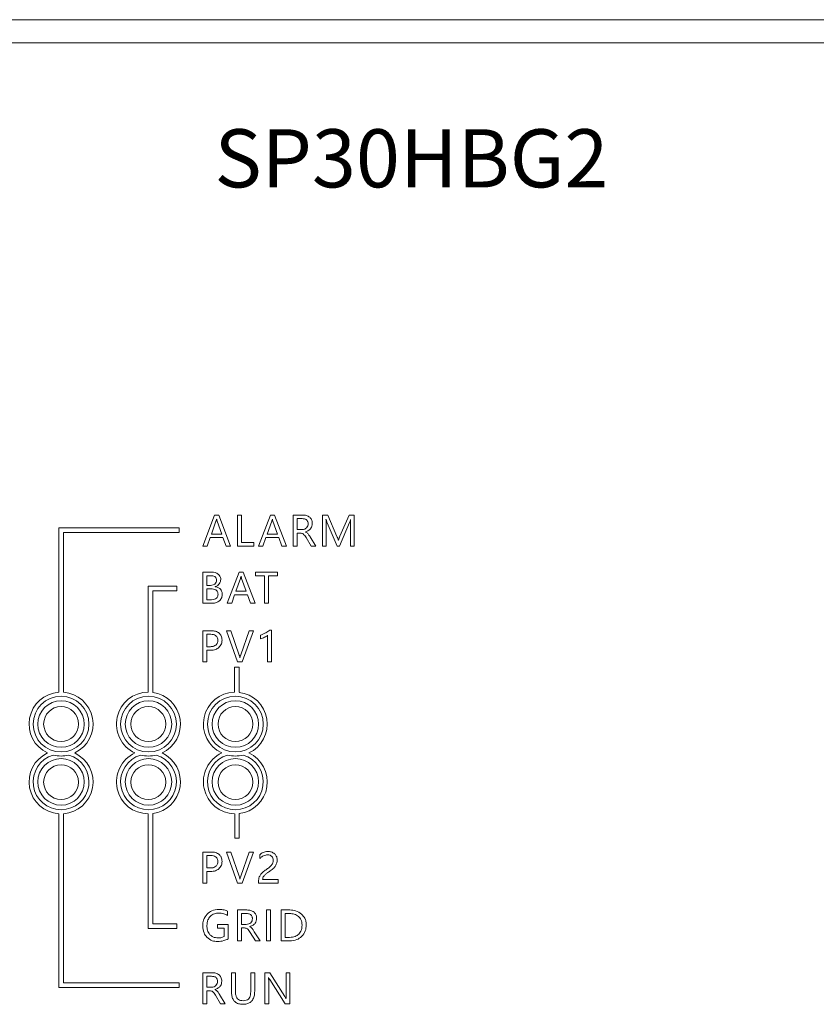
# Model space of a CAD drawing. Header units: millimetres. Extents: x -1555 to -959, y 252 to 1266.
# Tile 18 of 24: x -1233 to -1164, y 443 to 527. Entities that reach past the tile are written whole.
import ezdxf

# ---------------------------------------------------------------- set-up
doc = ezdxf.new("R2010")
doc.units = ezdxf.units.MM

msp = doc.modelspace()

# ---------------------------------------------------------------- linework, layer by layer
at = {"color": 0, "linetype": 'ByBlock', "lineweight": 5}
for p, q in [((-1479.618, 527.268), (-1039.618, 527.268)), ((-1041.618, 525.268), (-1477.618, 525.268)), ((-1216.127, 484.646), (-1217.14, 481.978)), ((-1215.76, 484.646), (-1216.127, 484.646)), ((-1214.747, 481.978), (-1215.76, 484.646)), ((-1214.154, 484.646), (-1214.154, 481.978)), ((-1213.81, 484.646), (-1214.154, 484.646)), ((-1213.81, 482.283), (-1213.81, 484.646)), ((-1211.322, 484.646), (-1212.335, 481.978)), ((-1210.955, 484.646), (-1211.322, 484.646)), ((-1209.942, 481.978), (-1210.955, 484.646)), ((-1209.349, 484.646), (-1209.349, 481.978)), ((-1208.539, 484.646), (-1209.349, 484.646)), ((-1206.38, 484.646), (-1206.845, 484.646)), ((-1206.845, 484.646), (-1206.845, 481.978)), ((-1205.595, 482.817), (-1206.38, 484.646)), ((-1204.541, 484.646), (-1205.34, 482.824)), ((-1204.099, 484.646), (-1204.541, 484.646)), ((-1204.099, 481.978), (-1204.099, 484.646)), ((-1215.998, 484.119), (-1216.397, 483.01)), ((-1215.947, 484.305), (-1215.955, 484.305)), ((-1215.504, 483.01), (-1215.906, 484.119)), ((-1211.193, 484.119), (-1211.592, 483.01)), ((-1211.142, 484.305), (-1211.15, 484.305)), ((-1210.699, 483.01), (-1211.101, 484.119)), ((-1209.006, 484.344), (-1209.006, 483.402)), ((-1208.595, 484.344), (-1209.006, 484.344)), ((-1206.535, 484.27), (-1206.524, 484.27)), ((-1206.517, 481.978), (-1206.517, 483.729)), ((-1206.445, 483.986), (-1205.57, 481.978)), ((-1205.379, 481.978), (-1204.502, 484.001)), ((-1204.44, 483.745), (-1204.44, 481.978)), ((-1204.423, 484.27), (-1204.414, 484.27)), ((-1229.528, 483.555), (-1229.528, 469.409)), ((-1219.166, 483.555), (-1229.528, 483.555)), ((-1229.128, 483.155), (-1219.166, 483.155)), ((-1229.128, 469.409), (-1229.128, 483.155)), ((-1219.166, 483.155), (-1219.166, 483.555)), ((-1216.397, 483.01), (-1215.504, 483.01)), ((-1211.592, 483.01), (-1210.699, 483.01)), ((-1209.006, 483.402), (-1208.601, 483.402)), ((-1209.006, 481.978), (-1209.006, 483.101)), ((-1209.006, 483.101), (-1208.758, 483.101)), ((-1208.302, 483.204), (-1208.302, 483.213)), ((-1216.761, 481.978), (-1216.505, 482.708)), ((-1216.505, 482.708), (-1215.397, 482.708)), ((-1215.397, 482.708), (-1215.126, 481.978)), ((-1212.751, 482.283), (-1213.81, 482.283)), ((-1212.751, 481.978), (-1212.751, 482.283)), ((-1211.956, 481.978), (-1211.7, 482.708)), ((-1211.7, 482.708), (-1210.593, 482.708)), ((-1210.593, 482.708), (-1210.321, 481.978)), ((-1208.254, 482.718), (-1207.812, 481.978)), ((-1207.407, 481.978), (-1207.905, 482.777)), ((-1205.465, 482.489), (-1205.477, 482.489)), ((-1217.14, 481.978), (-1216.761, 481.978)), ((-1215.126, 481.978), (-1214.747, 481.978)), ((-1214.154, 481.978), (-1212.751, 481.978)), ((-1212.335, 481.978), (-1211.956, 481.978)), ((-1210.321, 481.978), (-1209.942, 481.978)), ((-1209.349, 481.978), (-1209.006, 481.978)), ((-1207.812, 481.978), (-1207.407, 481.978)), ((-1206.845, 481.978), (-1206.517, 481.978)), ((-1205.57, 481.978), (-1205.379, 481.978)), ((-1204.44, 481.978), (-1204.099, 481.978)), ((-1216.359, 479.731), (-1217.14, 479.731)), ((-1217.14, 479.731), (-1217.14, 477.063)), ((-1214.017, 479.731), (-1215.03, 477.063)), ((-1213.649, 479.731), (-1214.017, 479.731)), ((-1212.637, 477.063), (-1213.649, 479.731)), ((-1210.71, 479.731), (-1212.586, 479.731)), ((-1212.586, 479.731), (-1212.586, 479.425)), ((-1210.71, 479.425), (-1210.71, 479.731)), ((-1216.454, 479.43), (-1216.797, 479.43)), ((-1216.797, 479.43), (-1216.797, 478.594)), ((-1213.888, 479.205), (-1214.286, 478.095)), ((-1213.836, 479.39), (-1213.845, 479.39)), ((-1213.394, 478.095), (-1213.795, 479.205)), ((-1212.586, 479.425), (-1211.822, 479.425)), ((-1211.822, 479.425), (-1211.822, 477.063)), ((-1211.477, 479.425), (-1210.71, 479.425)), ((-1211.477, 477.063), (-1211.477, 479.425)), ((-1221.835, 478.528), (-1221.835, 469.416)), ((-1219.366, 478.528), (-1221.835, 478.528)), ((-1221.435, 478.128), (-1219.366, 478.128)), ((-1221.435, 469.391), (-1221.435, 478.128)), ((-1219.366, 478.128), (-1219.366, 478.528)), ((-1216.797, 478.594), (-1216.485, 478.594)), ((-1216.442, 478.295), (-1216.797, 478.295)), ((-1216.797, 478.295), (-1216.797, 477.365)), ((-1216.057, 478.483), (-1216.057, 478.49)), ((-1214.65, 477.063), (-1214.395, 477.794)), ((-1214.395, 477.794), (-1213.287, 477.794)), ((-1214.286, 478.095), (-1213.394, 478.095)), ((-1213.287, 477.794), (-1213.016, 477.063)), ((-1217.14, 477.063), (-1216.339, 477.063)), ((-1216.797, 477.365), (-1216.385, 477.365)), ((-1215.03, 477.063), (-1214.65, 477.063)), ((-1213.016, 477.063), (-1212.637, 477.063)), ((-1211.822, 477.063), (-1211.477, 477.063)), ((-1216.385, 474.693), (-1217.14, 474.693)), ((-1217.14, 474.693), (-1217.14, 472.025)), ((-1216.797, 474.39), (-1216.797, 473.326)), ((-1216.446, 474.39), (-1216.797, 474.39)), ((-1215.093, 474.693), (-1214.135, 472.025)), ((-1214.712, 474.693), (-1215.093, 474.693)), ((-1213.996, 472.607), (-1214.712, 474.693)), ((-1213.145, 474.693), (-1213.874, 472.611)), ((-1213.754, 472.025), (-1212.777, 474.693)), ((-1212.777, 474.693), (-1213.145, 474.693)), ((-1211.227, 474.752), (-1211.353, 474.752)), ((-1211.227, 472.025), (-1211.227, 474.752)), ((-1212.174, 474.323), (-1212.174, 473.993)), ((-1211.559, 474.308), (-1211.559, 472.025)), ((-1216.797, 473.326), (-1216.479, 473.326)), ((-1216.797, 473.022), (-1216.452, 473.022)), ((-1216.797, 472.025), (-1216.797, 473.022)), ((-1217.14, 472.025), (-1216.797, 472.025)), ((-1214.135, 472.025), (-1213.754, 472.025)), ((-1213.935, 472.368), (-1213.943, 472.368)), ((-1211.559, 472.025), (-1211.227, 472.025)), ((-1214.013, 471.573), (-1214.413, 471.573)), ((-1214.413, 471.573), (-1214.413, 469.415)), ((-1214.013, 469.398), (-1214.013, 471.573)), ((-1229.528, 458.949), (-1229.528, 444)), ((-1229.128, 444.4), (-1229.128, 458.949)), ((-1221.835, 458.942), (-1221.835, 449.071)), ((-1221.435, 449.471), (-1221.435, 458.967)), ((-1214.392, 458.942), (-1214.392, 456.864)), ((-1213.992, 456.864), (-1213.992, 458.963)), ((-1214.392, 456.864), (-1213.992, 456.864)), ((-1216.385, 455.656), (-1217.14, 455.656)), ((-1217.14, 455.656), (-1217.14, 452.988)), ((-1216.446, 455.353), (-1216.797, 455.353)), ((-1216.797, 455.353), (-1216.797, 454.289)), ((-1214.712, 455.656), (-1215.093, 455.656)), ((-1215.093, 455.656), (-1214.135, 452.988)), ((-1213.996, 453.57), (-1214.712, 455.656)), ((-1213.145, 455.656), (-1213.874, 453.574)), ((-1213.754, 452.988), (-1212.777, 455.656)), ((-1212.777, 455.656), (-1213.145, 455.656)), ((-1212.226, 455.42), (-1212.226, 455.093)), ((-1216.797, 454.289), (-1216.479, 454.289)), ((-1216.797, 452.988), (-1216.797, 453.985)), ((-1216.797, 453.985), (-1216.452, 453.985)), ((-1213.935, 453.331), (-1213.943, 453.331)), ((-1210.662, 453.288), (-1211.984, 453.288)), ((-1210.662, 452.988), (-1210.662, 453.288)), ((-1217.14, 452.988), (-1216.797, 452.988)), ((-1214.135, 452.988), (-1213.754, 452.988)), ((-1212.334, 453.121), (-1212.334, 452.988)), ((-1212.334, 452.988), (-1210.662, 452.988)), ((-1214.146, 450.674), (-1214.146, 448.005)), ((-1213.335, 450.674), (-1214.146, 450.674)), ((-1211.642, 450.674), (-1211.642, 448.005)), ((-1211.299, 450.674), (-1211.642, 450.674)), ((-1211.299, 448.005), (-1211.299, 450.674)), ((-1210.4, 450.674), (-1210.4, 448.005)), ((-1209.641, 450.674), (-1210.4, 450.674)), ((-1215.022, 450.208), (-1215.022, 450.581)), ((-1213.392, 450.372), (-1213.802, 450.372)), ((-1213.802, 450.372), (-1213.802, 449.43)), ((-1210.057, 450.367), (-1210.057, 448.311)), ((-1209.655, 450.367), (-1210.057, 450.367)), ((-1221.835, 449.071), (-1219.366, 449.071)), ((-1219.366, 449.471), (-1221.435, 449.471)), ((-1219.366, 449.071), (-1219.366, 449.471)), ((-1215.88, 449.411), (-1215.88, 449.106)), ((-1214.958, 449.411), (-1215.88, 449.411)), ((-1215.88, 449.106), (-1215.303, 449.106)), ((-1215.303, 449.106), (-1215.303, 448.385)), ((-1214.958, 448.188), (-1214.958, 449.411)), ((-1213.802, 449.43), (-1213.397, 449.43)), ((-1213.802, 449.128), (-1213.555, 449.128)), ((-1213.802, 448.005), (-1213.802, 449.128)), ((-1213.098, 449.232), (-1213.098, 449.241)), ((-1213.05, 448.746), (-1212.609, 448.005)), ((-1212.204, 448.005), (-1212.702, 448.804)), ((-1210.057, 448.311), (-1209.671, 448.311)), ((-1214.146, 448.005), (-1213.802, 448.005)), ((-1212.609, 448.005), (-1212.204, 448.005)), ((-1211.642, 448.005), (-1211.299, 448.005)), ((-1210.4, 448.005), (-1209.669, 448.005)), ((-1217.14, 445.27), (-1217.14, 442.602)), ((-1216.33, 445.27), (-1217.14, 445.27)), ((-1216.387, 444.968), (-1216.797, 444.968)), ((-1216.797, 444.968), (-1216.797, 444.026)), ((-1214.326, 445.27), (-1214.67, 445.27)), ((-1214.67, 445.27), (-1214.67, 443.649)), ((-1214.326, 443.665), (-1214.326, 445.27)), ((-1213.009, 445.27), (-1213.009, 443.639)), ((-1212.666, 445.27), (-1213.009, 445.27)), ((-1212.666, 443.689), (-1212.666, 445.27)), ((-1211.804, 445.27), (-1211.804, 442.602)), ((-1211.373, 445.27), (-1211.804, 445.27)), ((-1211.477, 444.851), (-1211.467, 444.851)), ((-1210.071, 443.23), (-1211.373, 445.27)), ((-1209.972, 445.27), (-1209.972, 443.435)), ((-1209.632, 445.27), (-1209.972, 445.27)), ((-1209.632, 442.602), (-1209.632, 445.27)), ((-1229.528, 444), (-1219.166, 444)), ((-1219.166, 444.4), (-1229.128, 444.4)), ((-1219.166, 444), (-1219.166, 444.4)), ((-1216.797, 444.026), (-1216.392, 444.026)), ((-1211.464, 442.602), (-1211.464, 444.477)), ((-1211.377, 444.677), (-1210.039, 442.602)), ((-1216.797, 443.725), (-1216.55, 443.725)), ((-1216.797, 442.602), (-1216.797, 443.725)), ((-1216.093, 443.828), (-1216.093, 443.837)), ((-1216.045, 443.342), (-1215.604, 442.602)), ((-1215.199, 442.602), (-1215.696, 443.401)), ((-1209.955, 443.046), (-1209.962, 443.046)), ((-1217.14, 442.602), (-1216.797, 442.602)), ((-1215.604, 442.602), (-1215.199, 442.602)), ((-1211.804, 442.602), (-1211.464, 442.602)), ((-1210.039, 442.602), (-1209.632, 442.602))]:
    msp.add_line(p, q, dxfattribs=at)
for centre, radius in [((-1229.328, 466.666), 2.4), ((-1229.328, 466.666), 2), ((-1221.807, 466.666), 2.4), ((-1221.807, 466.666), 2), ((-1214.333, 466.666), 2.4), ((-1214.333, 466.666), 2), ((-1229.324, 466.668), 1.5), ((-1221.824, 466.668), 1.5), ((-1214.324, 466.668), 1.5), ((-1229.328, 461.692), 2), ((-1221.807, 461.692), 2), ((-1214.333, 461.692), 2), ((-1229.324, 461.668), 1.5), ((-1221.824, 461.668), 1.5), ((-1214.324, 461.668), 1.5)]:
    msp.add_circle(centre, radius, dxfattribs=at)
for centre, radius, start, end in [((-1229.328, 466.666), 2.75, 94.15744, 244.75312), ((-1229.328, 466.666), 2.75, 295.24688, 85.81614), ((-1221.807, 466.666), 2.75, 90.59871, 244.75312), ((-1221.807, 466.666), 2.75, 295.24688, 82.24107), ((-1214.333, 466.666), 2.75, 91.66595, 244.75312), ((-1214.333, 466.666), 2.75, 295.24688, 83.31664), ((-1229.328, 461.692), 2.75, 115.24688, 265.84256), ((-1229.328, 461.692), 2.4, 106.0762, 73.9238), ((-1229.328, 466.666), 2.75, 256.01477, 283.98523), ((-1229.328, 461.692), 2.75, 274.18386, 64.75312), ((-1221.807, 461.692), 2.75, 115.24688, 269.40129), ((-1221.807, 461.692), 2.4, 106.0762, 73.9238), ((-1221.807, 466.666), 2.75, 256.01477, 283.98523), ((-1221.807, 461.692), 2.75, 277.75893, 64.75312), ((-1214.333, 461.692), 2.75, 115.24688, 268.76338), ((-1214.333, 461.692), 2.4, 106.0762, 73.9238), ((-1214.333, 466.666), 2.75, 256.01477, 283.98523), ((-1214.333, 461.692), 2.75, 277.11569, 64.75312)]:
    msp.add_arc(centre, radius, start, end, dxfattribs=at)
for points, knots in [([(-1207.931, 484.458), (-1208.028, 484.518), (-1208.214, 484.634), (-1208.433, 484.642), (-1208.539, 484.646)], [0, 0, 0, 0, 0.518759, 1, 1, 1, 1]), ([(-1215.955, 484.305), (-1215.962, 484.265), (-1215.972, 484.202), (-1215.991, 484.142), (-1215.998, 484.119)], [0, 0, 0, 0, 0.628461, 1, 1, 1, 1]), ([(-1215.906, 484.119), (-1215.914, 484.147), (-1215.931, 484.208), (-1215.941, 484.271), (-1215.947, 484.305)], [0, 0, 0, 0, 0.458968, 1, 1, 1, 1]), ([(-1211.15, 484.305), (-1211.157, 484.265), (-1211.167, 484.202), (-1211.186, 484.142), (-1211.193, 484.119)], [0, 0, 0, 0, 0.628462, 1, 1, 1, 1]), ([(-1211.101, 484.119), (-1211.109, 484.147), (-1211.126, 484.208), (-1211.136, 484.271), (-1211.142, 484.305)], [0, 0, 0, 0, 0.458968, 1, 1, 1, 1]), ([(-1208.206, 484.227), (-1208.233, 484.248), (-1208.29, 484.29), (-1208.423, 484.336), (-1208.528, 484.341), (-1208.595, 484.344)], [0, 0, 0, 0, 0.244944, 0.511084, 1, 1, 1, 1]), ([(-1208.302, 483.213), (-1208.203, 483.247), (-1208.02, 483.31), (-1207.824, 483.495), (-1207.725, 483.711), (-1207.716, 483.857), (-1207.711, 483.933)], [0, 0, 0, 0, 0.307197, 0.570688, 0.775002, 1, 1, 1, 1]), ([(-1208.219, 483.54), (-1208.171, 483.597), (-1208.085, 483.703), (-1208.076, 483.839), (-1208.071, 483.901)], [0, 0, 0, 0, 0.543515, 1, 1, 1, 1]), ([(-1208.071, 483.901), (-1208.073, 483.938), (-1208.077, 484.008), (-1208.114, 484.126), (-1208.171, 484.189), (-1208.206, 484.227)], [0, 0, 0, 0, 0.304316, 0.581333, 1, 1, 1, 1]), ([(-1207.711, 483.933), (-1207.714, 483.992), (-1207.72, 484.106), (-1207.78, 484.296), (-1207.874, 484.397), (-1207.931, 484.458)], [0, 0, 0, 0, 0.303874, 0.580654, 1, 1, 1, 1]), ([(-1206.517, 483.729), (-1206.517, 483.844), (-1206.518, 484.025), (-1206.53, 484.205), (-1206.535, 484.27)], [0, 0, 0, 0, 0.637106, 1, 1, 1, 1]), ([(-1206.524, 484.27), (-1206.51, 484.205), (-1206.489, 484.108), (-1206.456, 484.016), (-1206.445, 483.986)], [0, 0, 0, 0, 0.68133, 1, 1, 1, 1]), ([(-1204.502, 484.001), (-1204.487, 484.042), (-1204.455, 484.13), (-1204.434, 484.221), (-1204.423, 484.27)], [0, 0, 0, 0, 0.459166, 1, 1, 1, 1]), ([(-1204.414, 484.27), (-1204.423, 484.165), (-1204.436, 483.99), (-1204.439, 483.815), (-1204.44, 483.745)], [0, 0, 0, 0, 0.601429, 1, 1, 1, 1]), ([(-1208.758, 483.101), (-1208.704, 483.097), (-1208.61, 483.091), (-1208.53, 483.042), (-1208.496, 483.021)], [0, 0, 0, 0, 0.573877, 1, 1, 1, 1]), ([(-1208.601, 483.402), (-1208.519, 483.408), (-1208.377, 483.419), (-1208.266, 483.504), (-1208.219, 483.54)], [0, 0, 0, 0, 0.579343, 1, 1, 1, 1]), ([(-1208.496, 483.021), (-1208.45, 482.978), (-1208.356, 482.888), (-1208.289, 482.776), (-1208.254, 482.718)], [0, 0, 0, 0, 0.480957, 1, 1, 1, 1]), ([(-1208.112, 483.071), (-1208.143, 483.101), (-1208.2, 483.156), (-1208.271, 483.189), (-1208.302, 483.204)], [0, 0, 0, 0, 0.5576069, 1, 1, 1, 1]), ([(-1207.905, 482.777), (-1207.946, 482.843), (-1208.008, 482.946), (-1208.085, 483.039), (-1208.112, 483.071)], [0, 0, 0, 0, 0.647525, 1, 1, 1, 1]), ([(-1205.477, 482.489), (-1205.493, 482.543), (-1205.527, 482.654), (-1205.572, 482.761), (-1205.595, 482.817)], [0, 0, 0, 0, 0.483475, 1, 1, 1, 1]), ([(-1205.34, 482.824), (-1205.359, 482.774), (-1205.402, 482.663), (-1205.443, 482.551), (-1205.465, 482.489)], [0, 0, 0, 0, 0.445048, 1, 1, 1, 1]), ([(-1215.799, 479.563), (-1215.89, 479.617), (-1216.063, 479.72), (-1216.263, 479.728), (-1216.359, 479.731)], [0, 0, 0, 0, 0.52298, 1, 1, 1, 1]), ([(-1215.59, 479.118), (-1215.593, 479.168), (-1215.599, 479.263), (-1215.659, 479.426), (-1215.746, 479.511), (-1215.799, 479.563)], [0, 0, 0, 0, 0.291078, 0.56387, 1, 1, 1, 1]), ([(-1216.485, 478.594), (-1216.4, 478.599), (-1216.258, 478.606), (-1216.141, 478.684), (-1216.094, 478.716)], [0, 0, 0, 0, 0.5961222, 1, 1, 1, 1]), ([(-1215.952, 479.053), (-1215.955, 479.096), (-1215.96, 479.178), (-1216.016, 479.287), (-1216.118, 479.372), (-1216.269, 479.423), (-1216.388, 479.427), (-1216.454, 479.43)], [0, 0, 0, 0, 0.180826, 0.3409, 0.502413, 0.723453, 1, 1, 1, 1]), ([(-1216.094, 478.716), (-1216.048, 478.768), (-1215.964, 478.866), (-1215.956, 478.994), (-1215.952, 479.053)], [0, 0, 0, 0, 0.536735, 1, 1, 1, 1]), ([(-1216.057, 478.49), (-1215.981, 478.52), (-1215.848, 478.574), (-1215.755, 478.683), (-1215.714, 478.729)], [0, 0, 0, 0, 0.570196, 1, 1, 1, 1]), ([(-1215.714, 478.729), (-1215.675, 478.795), (-1215.602, 478.916), (-1215.594, 479.056), (-1215.59, 479.118)], [0, 0, 0, 0, 0.551691, 1, 1, 1, 1]), ([(-1213.845, 479.39), (-1213.851, 479.351), (-1213.862, 479.288), (-1213.881, 479.227), (-1213.888, 479.205)], [0, 0, 0, 0, 0.628462, 1, 1, 1, 1]), ([(-1213.795, 479.205), (-1213.803, 479.233), (-1213.82, 479.294), (-1213.831, 479.357), (-1213.836, 479.39)], [0, 0, 0, 0, 0.459044, 1, 1, 1, 1]), ([(-1215.822, 477.836), (-1215.825, 477.889), (-1215.831, 477.988), (-1215.901, 478.122), (-1216.027, 478.224), (-1216.214, 478.286), (-1216.36, 478.292), (-1216.442, 478.295)], [0, 0, 0, 0, 0.178937, 0.337999, 0.499559, 0.721705, 1, 1, 1, 1]), ([(-1215.624, 478.277), (-1215.692, 478.335), (-1215.819, 478.442), (-1215.982, 478.47), (-1216.057, 478.483)], [0, 0, 0, 0, 0.539802, 1, 1, 1, 1]), ([(-1215.969, 477.49), (-1215.944, 477.514), (-1215.894, 477.563), (-1215.834, 477.681), (-1215.826, 477.776), (-1215.822, 477.836)], [0, 0, 0, 0, 0.270582, 0.539268, 1, 1, 1, 1]), ([(-1215.707, 477.276), (-1215.666, 477.317), (-1215.583, 477.398), (-1215.483, 477.587), (-1215.469, 477.739), (-1215.461, 477.833)], [0, 0, 0, 0, 0.279711, 0.55078, 1, 1, 1, 1]), ([(-1215.461, 477.833), (-1215.469, 477.928), (-1215.482, 478.092), (-1215.581, 478.222), (-1215.624, 478.277)], [0, 0, 0, 0, 0.573799, 1, 1, 1, 1]), ([(-1216.385, 477.365), (-1216.294, 477.369), (-1216.143, 477.375), (-1216.018, 477.457), (-1215.969, 477.49)], [0, 0, 0, 0, 0.603318, 1, 1, 1, 1]), ([(-1216.339, 477.063), (-1216.205, 477.072), (-1215.974, 477.088), (-1215.786, 477.221), (-1215.707, 477.276)], [0, 0, 0, 0, 0.580774, 1, 1, 1, 1]), ([(-1215.839, 473.876), (-1215.842, 473.934), (-1215.848, 474.044), (-1215.915, 474.192), (-1216.036, 474.309), (-1216.222, 474.38), (-1216.367, 474.387), (-1216.446, 474.39)], [0, 0, 0, 0, 0.193076, 0.360637, 0.522884, 0.736611, 1, 1, 1, 1]), ([(-1215.716, 474.485), (-1215.822, 474.552), (-1216.027, 474.681), (-1216.268, 474.689), (-1216.385, 474.693)], [0, 0, 0, 0, 0.516241, 1, 1, 1, 1]), ([(-1215.478, 473.889), (-1215.482, 473.957), (-1215.488, 474.086), (-1215.552, 474.302), (-1215.655, 474.417), (-1215.716, 474.485)], [0, 0, 0, 0, 0.308569, 0.586748, 1, 1, 1, 1]), ([(-1211.722, 474.51), (-1211.808, 474.467), (-1211.954, 474.393), (-1212.11, 474.343), (-1212.174, 474.323)], [0, 0, 0, 0, 0.586883, 1, 1, 1, 1]), ([(-1211.353, 474.752), (-1211.412, 474.707), (-1211.528, 474.616), (-1211.658, 474.545), (-1211.722, 474.51)], [0, 0, 0, 0, 0.5038239, 1, 1, 1, 1]), ([(-1216.002, 473.468), (-1215.974, 473.497), (-1215.918, 473.554), (-1215.852, 473.693), (-1215.844, 473.804), (-1215.839, 473.876)], [0, 0, 0, 0, 0.263207, 0.530658, 1, 1, 1, 1]), ([(-1215.757, 473.252), (-1215.667, 473.353), (-1215.505, 473.537), (-1215.486, 473.78), (-1215.478, 473.889)], [0, 0, 0, 0, 0.548937, 1, 1, 1, 1]), ([(-1212.174, 473.993), (-1212.111, 474.012), (-1211.991, 474.048), (-1211.879, 474.104), (-1211.827, 474.13)], [0, 0, 0, 0, 0.528592, 1, 1, 1, 1]), ([(-1211.827, 474.13), (-1211.766, 474.162), (-1211.671, 474.213), (-1211.589, 474.282), (-1211.559, 474.308)], [0, 0, 0, 0, 0.636977, 1, 1, 1, 1]), ([(-1216.479, 473.326), (-1216.374, 473.33), (-1216.201, 473.337), (-1216.058, 473.431), (-1216.002, 473.468)], [0, 0, 0, 0, 0.608009, 1, 1, 1, 1]), ([(-1216.452, 473.022), (-1216.305, 473.029), (-1216.05, 473.041), (-1215.844, 473.189), (-1215.757, 473.252)], [0, 0, 0, 0, 0.574426, 1, 1, 1, 1]), ([(-1213.943, 472.368), (-1213.95, 472.416), (-1213.962, 472.497), (-1213.986, 472.575), (-1213.996, 472.607)], [0, 0, 0, 0, 0.587673, 1, 1, 1, 1]), ([(-1213.874, 472.611), (-1213.89, 472.566), (-1213.917, 472.486), (-1213.929, 472.403), (-1213.935, 472.368)], [0, 0, 0, 0, 0.5724165, 1, 1, 1, 1]), ([(-1215.839, 454.838), (-1215.842, 454.897), (-1215.848, 455.007), (-1215.915, 455.155), (-1216.036, 455.271), (-1216.222, 455.343), (-1216.367, 455.349), (-1216.446, 455.353)], [0, 0, 0, 0, 0.193077, 0.360639, 0.522881, 0.736609, 1, 1, 1, 1]), ([(-1215.716, 455.448), (-1215.822, 455.515), (-1216.027, 455.644), (-1216.268, 455.652), (-1216.385, 455.656)], [0, 0, 0, 0, 0.516239, 1, 1, 1, 1]), ([(-1215.478, 454.852), (-1215.482, 454.92), (-1215.488, 455.049), (-1215.552, 455.264), (-1215.655, 455.379), (-1215.716, 455.448)], [0, 0, 0, 0, 0.308566, 0.586742, 1, 1, 1, 1]), ([(-1211.929, 455.629), (-1211.99, 455.598), (-1212.099, 455.543), (-1212.187, 455.458), (-1212.226, 455.42)], [0, 0, 0, 0, 0.55417, 1, 1, 1, 1]), ([(-1212.226, 455.093), (-1212.171, 455.147), (-1212.077, 455.241), (-1211.961, 455.306), (-1211.912, 455.334)], [0, 0, 0, 0, 0.576262, 1, 1, 1, 1]), ([(-1211.541, 455.701), (-1211.619, 455.698), (-1211.752, 455.693), (-1211.878, 455.648), (-1211.929, 455.629)], [0, 0, 0, 0, 0.586322, 1, 1, 1, 1]), ([(-1211.912, 455.334), (-1211.85, 455.361), (-1211.743, 455.408), (-1211.627, 455.416), (-1211.578, 455.419)], [0, 0, 0, 0, 0.5762132, 1, 1, 1, 1]), ([(-1211.578, 455.419), (-1211.498, 455.414), (-1211.363, 455.406), (-1211.254, 455.327), (-1211.209, 455.295)], [0, 0, 0, 0, 0.59003, 1, 1, 1, 1]), ([(-1210.96, 455.507), (-1211.054, 455.57), (-1211.231, 455.687), (-1211.441, 455.696), (-1211.541, 455.701)], [0, 0, 0, 0, 0.529897, 1, 1, 1, 1]), ([(-1211.209, 455.295), (-1211.166, 455.242), (-1211.084, 455.144), (-1211.077, 455.016), (-1211.074, 454.957)], [0, 0, 0, 0, 0.534226, 1, 1, 1, 1]), ([(-1211.074, 454.957), (-1211.079, 454.881), (-1211.089, 454.746), (-1211.158, 454.63), (-1211.188, 454.579)], [0, 0, 0, 0, 0.565637, 1, 1, 1, 1]), ([(-1210.741, 454.983), (-1210.744, 455.042), (-1210.75, 455.154), (-1210.811, 455.343), (-1210.904, 455.446), (-1210.96, 455.507)], [0, 0, 0, 0, 0.299705, 0.575711, 1, 1, 1, 1]), ([(-1210.875, 454.473), (-1210.832, 454.56), (-1210.752, 454.721), (-1210.744, 454.9), (-1210.741, 454.983)], [0, 0, 0, 0, 0.5399, 1, 1, 1, 1]), ([(-1216.479, 454.289), (-1216.374, 454.293), (-1216.201, 454.299), (-1216.058, 454.394), (-1216.002, 454.431)], [0, 0, 0, 0, 0.608008, 1, 1, 1, 1]), ([(-1216.452, 453.985), (-1216.305, 453.992), (-1216.05, 454.004), (-1215.844, 454.152), (-1215.757, 454.215)], [0, 0, 0, 0, 0.574427, 1, 1, 1, 1]), ([(-1216.002, 454.431), (-1215.974, 454.459), (-1215.918, 454.517), (-1215.852, 454.656), (-1215.844, 454.767), (-1215.839, 454.838)], [0, 0, 0, 0, 0.263216, 0.530664, 1, 1, 1, 1]), ([(-1215.757, 454.215), (-1215.667, 454.316), (-1215.505, 454.499), (-1215.486, 454.742), (-1215.478, 454.852)], [0, 0, 0, 0, 0.548937, 1, 1, 1, 1]), ([(-1211.615, 454.192), (-1211.714, 454.122), (-1211.872, 454.01), (-1212.012, 453.876), (-1212.064, 453.826)], [0, 0, 0, 0, 0.629059, 1, 1, 1, 1]), ([(-1211.188, 454.579), (-1211.249, 454.509), (-1211.375, 454.362), (-1211.533, 454.25), (-1211.615, 454.192)], [0, 0, 0, 0, 0.481658, 1, 1, 1, 1]), ([(-1211.336, 454.032), (-1211.229, 454.109), (-1211.054, 454.235), (-1210.925, 454.407), (-1210.875, 454.473)], [0, 0, 0, 0, 0.615256, 1, 1, 1, 1]), ([(-1213.943, 453.331), (-1213.95, 453.379), (-1213.962, 453.46), (-1213.986, 453.538), (-1213.996, 453.57)], [0, 0, 0, 0, 0.587656, 1, 1, 1, 1]), ([(-1213.874, 453.574), (-1213.89, 453.528), (-1213.917, 453.449), (-1213.929, 453.366), (-1213.935, 453.331)], [0, 0, 0, 0, 0.572359, 1, 1, 1, 1]), ([(-1212.271, 453.513), (-1212.291, 453.446), (-1212.33, 453.318), (-1212.332, 453.185), (-1212.334, 453.121)], [0, 0, 0, 0, 0.523394, 1, 1, 1, 1]), ([(-1212.064, 453.826), (-1212.113, 453.77), (-1212.197, 453.675), (-1212.249, 453.56), (-1212.271, 453.513)], [0, 0, 0, 0, 0.58402, 1, 1, 1, 1]), ([(-1211.984, 453.288), (-1211.982, 453.333), (-1211.979, 453.41), (-1211.951, 453.481), (-1211.939, 453.51)], [0, 0, 0, 0, 0.590874, 1, 1, 1, 1]), ([(-1211.939, 453.51), (-1211.917, 453.546), (-1211.873, 453.617), (-1211.812, 453.674), (-1211.781, 453.701)], [0, 0, 0, 0, 0.510389, 1, 1, 1, 1]), ([(-1211.781, 453.701), (-1211.717, 453.753), (-1211.573, 453.869), (-1211.42, 453.974), (-1211.336, 454.032)], [0, 0, 0, 0, 0.446695, 1, 1, 1, 1]), ([(-1215.751, 450.718), (-1215.966, 450.699), (-1216.342, 450.666), (-1216.628, 450.425), (-1216.751, 450.321)], [0, 0, 0, 0, 0.570114, 1, 1, 1, 1]), ([(-1215.022, 450.581), (-1215.146, 450.625), (-1215.382, 450.709), (-1215.632, 450.715), (-1215.751, 450.718)], [0, 0, 0, 0, 0.5251304, 1, 1, 1, 1]), ([(-1212.727, 450.486), (-1212.824, 450.546), (-1213.011, 450.662), (-1213.23, 450.67), (-1213.335, 450.674)], [0, 0, 0, 0, 0.5186999, 1, 1, 1, 1]), ([(-1208.636, 450.321), (-1208.801, 450.434), (-1209.105, 450.643), (-1209.473, 450.664), (-1209.641, 450.674)], [0, 0, 0, 0, 0.541283, 1, 1, 1, 1]), ([(-1216.751, 450.321), (-1216.876, 450.156), (-1217.106, 449.854), (-1217.13, 449.477), (-1217.14, 449.304)], [0, 0, 0, 0, 0.543374, 1, 1, 1, 1]), ([(-1216.78, 449.327), (-1216.768, 449.496), (-1216.747, 449.787), (-1216.572, 450.016), (-1216.498, 450.112)], [0, 0, 0, 0, 0.581388, 1, 1, 1, 1]), ([(-1216.498, 450.112), (-1216.383, 450.208), (-1216.174, 450.382), (-1215.904, 450.401), (-1215.782, 450.41)], [0, 0, 0, 0, 0.549249, 1, 1, 1, 1]), ([(-1215.782, 450.41), (-1215.627, 450.401), (-1215.358, 450.386), (-1215.121, 450.261), (-1215.022, 450.208)], [0, 0, 0, 0, 0.579107, 1, 1, 1, 1]), ([(-1213.002, 450.255), (-1213.03, 450.275), (-1213.087, 450.318), (-1213.219, 450.363), (-1213.324, 450.369), (-1213.392, 450.372)], [0, 0, 0, 0, 0.244912, 0.51109, 1, 1, 1, 1]), ([(-1213.098, 449.241), (-1213, 449.275), (-1212.817, 449.338), (-1212.621, 449.523), (-1212.521, 449.739), (-1212.512, 449.884), (-1212.508, 449.96)], [0, 0, 0, 0, 0.307187, 0.570694, 0.775021, 1, 1, 1, 1]), ([(-1213.015, 449.568), (-1212.968, 449.625), (-1212.881, 449.731), (-1212.872, 449.867), (-1212.868, 449.929)], [0, 0, 0, 0, 0.5435345, 1, 1, 1, 1]), ([(-1212.868, 449.929), (-1212.87, 449.966), (-1212.874, 450.036), (-1212.911, 450.154), (-1212.968, 450.217), (-1213.002, 450.255)], [0, 0, 0, 0, 0.3043071, 0.581294, 1, 1, 1, 1]), ([(-1212.508, 449.96), (-1212.511, 450.02), (-1212.517, 450.133), (-1212.577, 450.324), (-1212.671, 450.425), (-1212.727, 450.486)], [0, 0, 0, 0, 0.303869, 0.580626, 1, 1, 1, 1]), ([(-1208.888, 450.116), (-1209.012, 450.196), (-1209.246, 450.349), (-1209.524, 450.361), (-1209.655, 450.367)], [0, 0, 0, 0, 0.52977, 1, 1, 1, 1]), ([(-1208.596, 449.365), (-1208.6, 449.452), (-1208.608, 449.616), (-1208.684, 449.887), (-1208.812, 450.031), (-1208.888, 450.116)], [0, 0, 0, 0, 0.3152281, 0.5949418, 1, 1, 1, 1]), ([(-1208.235, 449.373), (-1208.241, 449.478), (-1208.252, 449.681), (-1208.364, 450.023), (-1208.533, 450.208), (-1208.636, 450.321)], [0, 0, 0, 0, 0.298047, 0.573666, 1, 1, 1, 1]), ([(-1217.14, 449.304), (-1217.126, 449.093), (-1217.1, 448.73), (-1216.88, 448.445), (-1216.788, 448.326)], [0, 0, 0, 0, 0.583011, 1, 1, 1, 1]), ([(-1216.52, 448.546), (-1216.604, 448.669), (-1216.763, 448.906), (-1216.774, 449.19), (-1216.78, 449.327)], [0, 0, 0, 0, 0.5205906, 1, 1, 1, 1]), ([(-1213.555, 449.128), (-1213.501, 449.125), (-1213.407, 449.118), (-1213.327, 449.069), (-1213.292, 449.048)], [0, 0, 0, 0, 0.574011, 1, 1, 1, 1]), ([(-1213.397, 449.43), (-1213.315, 449.436), (-1213.174, 449.446), (-1213.062, 449.532), (-1213.015, 449.568)], [0, 0, 0, 0, 0.579411, 1, 1, 1, 1]), ([(-1213.292, 449.048), (-1213.247, 449.005), (-1213.152, 448.916), (-1213.085, 448.804), (-1213.05, 448.746)], [0, 0, 0, 0, 0.480924, 1, 1, 1, 1]), ([(-1212.909, 449.099), (-1212.94, 449.129), (-1212.997, 449.183), (-1213.067, 449.217), (-1213.098, 449.232)], [0, 0, 0, 0, 0.5573553, 1, 1, 1, 1]), ([(-1212.702, 448.804), (-1212.742, 448.871), (-1212.805, 448.974), (-1212.882, 449.066), (-1212.909, 449.099)], [0, 0, 0, 0, 0.647531, 1, 1, 1, 1]), ([(-1208.88, 448.587), (-1208.831, 448.643), (-1208.732, 448.755), (-1208.618, 449.02), (-1208.605, 449.231), (-1208.596, 449.365)], [0, 0, 0, 0, 0.259892, 0.527754, 1, 1, 1, 1]), ([(-1208.636, 448.379), (-1208.508, 448.537), (-1208.269, 448.828), (-1208.246, 449.201), (-1208.235, 449.373)], [0, 0, 0, 0, 0.5401892, 1, 1, 1, 1]), ([(-1216.788, 448.326), (-1216.64, 448.209), (-1216.366, 447.992), (-1216.018, 447.97), (-1215.858, 447.961)], [0, 0, 0, 0, 0.539875, 1, 1, 1, 1]), ([(-1215.82, 448.267), (-1215.973, 448.279), (-1216.238, 448.301), (-1216.437, 448.473), (-1216.52, 448.546)], [0, 0, 0, 0, 0.577862, 1, 1, 1, 1]), ([(-1215.858, 447.961), (-1215.678, 447.972), (-1215.362, 447.991), (-1215.079, 448.129), (-1214.958, 448.188)], [0, 0, 0, 0, 0.570677, 1, 1, 1, 1]), ([(-1215.303, 448.385), (-1215.391, 448.347), (-1215.556, 448.276), (-1215.736, 448.27), (-1215.82, 448.267)], [0, 0, 0, 0, 0.530088, 1, 1, 1, 1]), ([(-1209.671, 448.311), (-1209.497, 448.321), (-1209.205, 448.339), (-1208.974, 448.515), (-1208.88, 448.587)], [0, 0, 0, 0, 0.5911331, 1, 1, 1, 1]), ([(-1209.669, 448.005), (-1209.448, 448.022), (-1209.066, 448.051), (-1208.764, 448.282), (-1208.636, 448.379)], [0, 0, 0, 0, 0.577269, 1, 1, 1, 1]), ([(-1215.997, 444.851), (-1216.024, 444.872), (-1216.081, 444.914), (-1216.214, 444.96), (-1216.319, 444.965), (-1216.387, 444.968)], [0, 0, 0, 0, 0.2448695, 0.5109994, 1, 1, 1, 1]), ([(-1215.722, 445.082), (-1215.819, 445.142), (-1216.005, 445.258), (-1216.224, 445.266), (-1216.33, 445.27)], [0, 0, 0, 0, 0.518703, 1, 1, 1, 1]), ([(-1215.863, 444.525), (-1215.865, 444.562), (-1215.868, 444.632), (-1215.905, 444.75), (-1215.963, 444.813), (-1215.997, 444.851)], [0, 0, 0, 0, 0.304309, 0.581293, 1, 1, 1, 1]), ([(-1215.502, 444.557), (-1215.505, 444.616), (-1215.511, 444.73), (-1215.572, 444.92), (-1215.666, 445.021), (-1215.722, 445.082)], [0, 0, 0, 0, 0.303856, 0.580603, 1, 1, 1, 1]), ([(-1211.464, 444.477), (-1211.463, 444.563), (-1211.463, 444.688), (-1211.474, 444.813), (-1211.477, 444.851)], [0, 0, 0, 0, 0.688335, 1, 1, 1, 1]), ([(-1211.467, 444.851), (-1211.453, 444.819), (-1211.427, 444.759), (-1211.392, 444.703), (-1211.377, 444.677)], [0, 0, 0, 0, 0.544494, 1, 1, 1, 1]), ([(-1216.392, 444.026), (-1216.31, 444.032), (-1216.169, 444.043), (-1216.057, 444.128), (-1216.01, 444.164)], [0, 0, 0, 0, 0.579343, 1, 1, 1, 1]), ([(-1216.093, 443.837), (-1215.994, 443.871), (-1215.811, 443.934), (-1215.615, 444.119), (-1215.516, 444.335), (-1215.507, 444.481), (-1215.502, 444.557)], [0, 0, 0, 0, 0.30719, 0.570686, 0.775007, 1, 1, 1, 1]), ([(-1216.01, 444.164), (-1215.963, 444.221), (-1215.876, 444.327), (-1215.867, 444.463), (-1215.863, 444.525)], [0, 0, 0, 0, 0.543512, 1, 1, 1, 1]), ([(-1216.55, 443.725), (-1216.496, 443.721), (-1216.401, 443.715), (-1216.321, 443.666), (-1216.287, 443.645)], [0, 0, 0, 0, 0.574011, 1, 1, 1, 1]), ([(-1216.287, 443.645), (-1216.242, 443.602), (-1216.147, 443.512), (-1216.08, 443.4), (-1216.045, 443.342)], [0, 0, 0, 0, 0.480922, 1, 1, 1, 1]), ([(-1215.903, 443.695), (-1215.935, 443.725), (-1215.991, 443.78), (-1216.062, 443.813), (-1216.093, 443.828)], [0, 0, 0, 0, 0.557484, 1, 1, 1, 1]), ([(-1215.696, 443.401), (-1215.737, 443.467), (-1215.799, 443.57), (-1215.876, 443.663), (-1215.903, 443.695)], [0, 0, 0, 0, 0.647499, 1, 1, 1, 1]), ([(-1214.67, 443.649), (-1214.664, 443.525), (-1214.655, 443.297), (-1214.553, 442.988), (-1214.364, 442.74), (-1214.06, 442.579), (-1213.819, 442.565), (-1213.689, 442.557)], [0, 0, 0, 0, 0.221485, 0.407009, 0.572016, 0.768749, 1, 1, 1, 1]), ([(-1213.656, 442.863), (-1213.733, 442.868), (-1213.876, 442.876), (-1214.069, 442.963), (-1214.22, 443.124), (-1214.313, 443.368), (-1214.322, 443.559), (-1214.326, 443.665)], [0, 0, 0, 0, 0.191798, 0.358509, 0.520593, 0.735078, 1, 1, 1, 1]), ([(-1213.689, 442.557), (-1213.572, 442.563), (-1213.356, 442.574), (-1213.062, 442.696), (-1212.83, 442.921), (-1212.686, 443.268), (-1212.673, 443.54), (-1212.666, 443.689)], [0, 0, 0, 0, 0.200011, 0.371782, 0.534438, 0.744008, 1, 1, 1, 1]), ([(-1213.009, 443.639), (-1213.013, 443.551), (-1213.019, 443.39), (-1213.085, 443.172), (-1213.209, 442.996), (-1213.41, 442.879), (-1213.57, 442.869), (-1213.656, 442.863)], [0, 0, 0, 0, 0.228751, 0.419077, 0.585141, 0.777532, 1, 1, 1, 1]), ([(-1209.962, 443.046), (-1209.976, 443.072), (-1210.01, 443.135), (-1210.049, 443.195), (-1210.071, 443.23)], [0, 0, 0, 0, 0.411892, 1, 1, 1, 1]), ([(-1209.972, 443.435), (-1209.972, 443.349), (-1209.972, 443.219), (-1209.959, 443.09), (-1209.955, 443.046)], [0, 0, 0, 0, 0.661775, 1, 1, 1, 1])]:
    msp.add_open_spline(points, degree=3, knots=knots, dxfattribs=at)

# ---------------------------------------------------------------- texts
at = {"insert": (-1216.13, 517.841), "char_height": 5, "attachment_point": 1}
msp.add_mtext_dynamic_manual_height_columns('SP30HBG2', width=26.27353, gutter_width=17.5, heights=[0], dxfattribs=at)

doc.saveas('drawing.dxf')
